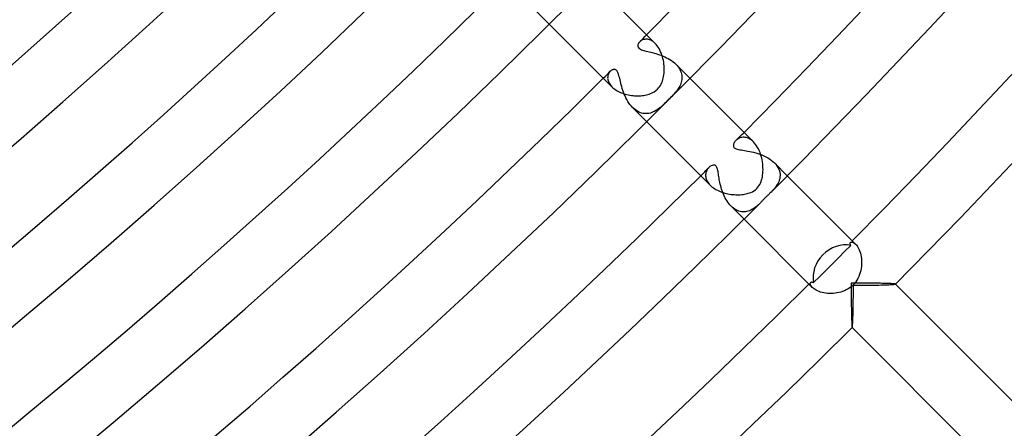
# Model space of a CAD drawing. Header units: millimetres. Extents: x -535 to 535, y -535 to 535.
# Tile 61 of 106: x 291 to 355, y -354 to -328. Entities that reach past the tile are written whole.
import ezdxf

# ---------------------------------------------------------------- set-up
doc = ezdxf.new("R2010")
doc.units = ezdxf.units.MM
doc.layers.add('HIDDEN', color=7, linetype='Continuous')
doc.layers.add('THICK', color=7, linetype='Continuous')

msp = doc.modelspace()

# ---------------------------------------------------------------- linework, layer by layer
at = {"layer": 'HIDDEN'}
for p, q in [((324.289, -327.118), (325.266, -328.095)), ((331.103, -329.353), (331.077, -329.406)), ((331.137, -329.304), (331.103, -329.353)), ((331.178, -329.257), (331.137, -329.304)), ((331.218, -329.221), (331.178, -329.257)), ((331.263, -329.187), (331.218, -329.221)), ((331.312, -329.157), (331.263, -329.187)), ((331.365, -329.132), (331.312, -329.157)), ((331.423, -329.111), (331.365, -329.132)), ((331.484, -329.096), (331.423, -329.111)), ((331.549, -329.087), (331.484, -329.096)), ((331.616, -329.085), (331.549, -329.087)), ((331.685, -329.09), (331.616, -329.085)), ((331.756, -329.103), (331.685, -329.09)), ((331.828, -329.125), (331.756, -329.103)), ((331.902, -329.155), (331.828, -329.125)), ((331.976, -329.194), (331.902, -329.155)), ((332.049, -329.242), (331.976, -329.194)), ((332.122, -329.299), (332.049, -329.242)), ((332.193, -329.365), (332.122, -329.299)), ((331.06, -329.459), (331.054, -329.513)), ((331.054, -329.513), (331.06, -329.565)), ((331.077, -329.406), (331.06, -329.459)), ((331.06, -329.565), (331.079, -329.614)), ((331.079, -329.614), (331.112, -329.66)), ((331.112, -329.66), (331.16, -329.702)), ((331.16, -329.702), (331.221, -329.739)), ((331.221, -329.739), (331.29, -329.77)), ((331.29, -329.77), (331.364, -329.797)), ((331.364, -329.797), (331.441, -329.82)), ((331.441, -329.82), (331.523, -329.842)), ((331.523, -329.842), (331.611, -329.864)), ((331.611, -329.864), (331.705, -329.886)), ((331.705, -329.886), (331.804, -329.91)), ((331.804, -329.91), (331.907, -329.934)), ((331.907, -329.934), (332.014, -329.961)), ((332.014, -329.961), (332.124, -329.99)), ((332.124, -329.99), (332.237, -330.021)), ((332.237, -330.021), (332.352, -330.056)), ((332.352, -330.056), (332.468, -330.095)), ((332.468, -330.095), (332.586, -330.137)), ((332.586, -330.137), (332.703, -330.183)), ((332.703, -330.183), (332.82, -330.234)), ((332.82, -330.234), (332.936, -330.29)), ((332.936, -330.29), (333.048, -330.35)), ((333.048, -330.35), (333.158, -330.415)), ((333.158, -330.415), (333.264, -330.484)), ((333.264, -330.484), (333.365, -330.558)), ((333.365, -330.558), (333.459, -330.636)), ((333.459, -330.636), (333.547, -330.718)), ((329.174, -331.283), (329.151, -331.324)), ((329.2, -331.245), (329.174, -331.283)), ((329.227, -331.21), (329.2, -331.245)), ((329.257, -331.178), (329.227, -331.21)), ((329.287, -331.151), (329.257, -331.178)), ((329.317, -331.126), (329.287, -331.151)), ((329.349, -331.105), (329.317, -331.126)), ((329.382, -331.088), (329.349, -331.105)), ((329.415, -331.073), (329.382, -331.088)), ((329.449, -331.062), (329.415, -331.073)), ((329.484, -331.056), (329.449, -331.062)), ((329.519, -331.054), (329.484, -331.056)), ((329.553, -331.058), (329.519, -331.054)), ((329.586, -331.066), (329.553, -331.058)), ((329.618, -331.081), (329.586, -331.066)), ((329.648, -331.102), (329.618, -331.081)), ((329.677, -331.129), (329.648, -331.102)), ((329.704, -331.163), (329.677, -331.129)), ((329.729, -331.204), (329.704, -331.163)), ((329.754, -331.253), (329.729, -331.204)), ((329.778, -331.31), (329.754, -331.253)), ((333.547, -330.718), (333.625, -330.802)), ((333.547, -330.719), (334.458, -331.63)), ((333.625, -330.802), (333.696, -330.889)), ((333.696, -330.889), (333.758, -330.979)), ((333.758, -330.979), (333.811, -331.07)), ((333.811, -331.07), (333.855, -331.161)), ((333.855, -331.161), (333.89, -331.254)), ((333.89, -331.254), (333.916, -331.347)), ((329.086, -331.564), (329.085, -331.618)), ((329.085, -331.618), (329.089, -331.673)), ((329.091, -331.512), (329.086, -331.564)), ((329.089, -331.673), (329.098, -331.729)), ((329.1, -331.462), (329.091, -331.512)), ((329.098, -331.729), (329.112, -331.787)), ((329.114, -331.413), (329.1, -331.462)), ((329.112, -331.787), (329.131, -331.845)), ((329.131, -331.367), (329.114, -331.413)), ((329.151, -331.324), (329.131, -331.367)), ((329.131, -331.845), (329.156, -331.904)), ((329.156, -331.904), (329.186, -331.962)), ((329.801, -331.377), (329.778, -331.31)), ((329.824, -331.454), (329.801, -331.377)), ((329.847, -331.541), (329.824, -331.454)), ((329.87, -331.634), (329.847, -331.541)), ((329.893, -331.733), (329.87, -331.634)), ((329.918, -331.838), (329.893, -331.733)), ((329.944, -331.948), (329.918, -331.838)), ((333.896, -331.893), (333.868, -331.979)), ((333.919, -331.804), (333.896, -331.893)), ((333.916, -331.347), (333.933, -331.441)), ((333.934, -331.715), (333.919, -331.804)), ((333.933, -331.441), (333.941, -331.533)), ((333.941, -331.624), (333.934, -331.715)), ((333.941, -331.533), (333.941, -331.624)), ((329.186, -331.962), (329.222, -332.021)), ((329.222, -332.021), (329.264, -332.079)), ((329.264, -332.079), (329.312, -332.137)), ((329.312, -332.137), (329.365, -332.194)), ((329.973, -332.063), (329.944, -331.948)), ((330.005, -332.181), (329.973, -332.063)), ((330.041, -332.302), (330.005, -332.181)), ((330.08, -332.424), (330.041, -332.302)), ((330.123, -332.547), (330.08, -332.424)), ((330.17, -332.669), (330.123, -332.547)), ((333.537, -332.523), (333.476, -332.595)), ((333.595, -332.451), (333.537, -332.523)), ((333.65, -332.378), (333.595, -332.451)), ((333.702, -332.302), (333.65, -332.378)), ((333.75, -332.224), (333.702, -332.302)), ((333.794, -332.145), (333.75, -332.224)), ((333.834, -332.063), (333.794, -332.145)), ((333.868, -331.979), (333.834, -332.063)), ((330.221, -332.791), (330.17, -332.669)), ((330.278, -332.911), (330.221, -332.791)), ((330.339, -333.029), (330.278, -332.911)), ((330.405, -333.143), (330.339, -333.029)), ((330.476, -333.253), (330.405, -333.143)), ((332.879, -333.212), (332.798, -333.291)), ((332.962, -333.13), (332.879, -333.212)), ((333.046, -333.046), (332.962, -333.13)), ((333.123, -332.969), (333.046, -333.046)), ((333.199, -332.893), (333.123, -332.969)), ((333.272, -332.817), (333.199, -332.893)), ((333.343, -332.742), (333.272, -332.817)), ((333.411, -332.668), (333.343, -332.742)), ((333.476, -332.595), (333.411, -332.668)), ((330.553, -333.357), (330.476, -333.253)), ((330.634, -333.456), (330.553, -333.357)), ((330.719, -333.547), (330.634, -333.456)), ((330.808, -333.63), (330.719, -333.547)), ((330.719, -333.547), (331.63, -334.459)), ((330.901, -333.704), (330.808, -333.63)), ((330.996, -333.769), (330.901, -333.704)), ((331.094, -333.824), (330.996, -333.769)), ((331.192, -333.868), (331.094, -333.824)), ((332.059, -333.835), (331.967, -333.872)), ((332.148, -333.792), (332.059, -333.835)), ((332.234, -333.744), (332.148, -333.792)), ((332.318, -333.691), (332.234, -333.744)), ((332.4, -333.634), (332.318, -333.691)), ((332.479, -333.573), (332.4, -333.634)), ((332.558, -333.509), (332.479, -333.573)), ((332.637, -333.44), (332.558, -333.509)), ((332.717, -333.367), (332.637, -333.44)), ((332.798, -333.291), (332.717, -333.367)), ((331.291, -333.901), (331.192, -333.868)), ((331.39, -333.925), (331.291, -333.901)), ((331.489, -333.938), (331.39, -333.925)), ((331.587, -333.942), (331.489, -333.938)), ((331.684, -333.937), (331.587, -333.942)), ((331.78, -333.924), (331.684, -333.937)), ((331.874, -333.902), (331.78, -333.924)), ((331.967, -333.872), (331.874, -333.902)), ((337.388, -335.789), (337.359, -335.835)), ((337.423, -335.744), (337.388, -335.789)), ((337.463, -335.701), (337.423, -335.744)), ((337.507, -335.66), (337.463, -335.701)), ((337.555, -335.622), (337.507, -335.66)), ((337.608, -335.587), (337.555, -335.622)), ((337.665, -335.556), (337.608, -335.587)), ((337.726, -335.53), (337.665, -335.556)), ((337.79, -335.509), (337.726, -335.53)), ((337.858, -335.494), (337.79, -335.509)), ((337.928, -335.486), (337.858, -335.494)), ((338, -335.485), (337.928, -335.486)), ((338.075, -335.492), (338, -335.485)), ((338.151, -335.507), (338.075, -335.492)), ((338.228, -335.53), (338.151, -335.507)), ((338.306, -335.563), (338.228, -335.53)), ((338.384, -335.604), (338.306, -335.563)), ((338.461, -335.655), (338.384, -335.604)), ((338.538, -335.716), (338.461, -335.655)), ((338.614, -335.785), (338.538, -335.716)), ((337.304, -335.975), (337.3, -336.021)), ((337.3, -336.021), (337.304, -336.063)), ((337.316, -335.929), (337.304, -335.975)), ((337.304, -336.063), (337.315, -336.101)), ((337.315, -336.101), (337.334, -336.135)), ((337.334, -335.881), (337.316, -335.929)), ((337.359, -335.835), (337.334, -335.881)), ((337.334, -336.135), (337.36, -336.165)), ((337.36, -336.165), (337.393, -336.191)), ((337.393, -336.191), (337.435, -336.216)), ((337.435, -336.216), (337.489, -336.239)), ((337.489, -336.239), (337.556, -336.26)), ((337.556, -336.26), (337.634, -336.279)), ((337.634, -336.279), (337.72, -336.296)), ((337.72, -336.296), (337.814, -336.312)), ((337.814, -336.312), (337.913, -336.328)), ((337.913, -336.328), (338.018, -336.344)), ((338.018, -336.344), (338.129, -336.362)), ((338.129, -336.362), (338.246, -336.382)), ((338.246, -336.382), (338.368, -336.406)), ((338.368, -336.406), (338.494, -336.432)), ((338.494, -336.432), (338.624, -336.462)), ((338.624, -336.462), (338.756, -336.497)), ((338.756, -336.497), (338.891, -336.538)), ((338.891, -336.538), (339.026, -336.583)), ((339.026, -336.583), (339.159, -336.634)), ((339.159, -336.634), (339.29, -336.69)), ((339.29, -336.69), (339.418, -336.752)), ((339.418, -336.752), (339.543, -336.82)), ((339.543, -336.82), (339.662, -336.894)), ((339.662, -336.894), (339.774, -336.973)), ((339.774, -336.973), (339.879, -337.057)), ((339.879, -337.057), (339.975, -337.147)), ((335.542, -337.695), (335.521, -337.751)), ((335.568, -337.642), (335.542, -337.695)), ((335.597, -337.592), (335.568, -337.642)), ((335.629, -337.545), (335.597, -337.592)), ((335.664, -337.502), (335.629, -337.545)), ((335.701, -337.463), (335.664, -337.502)), ((335.77, -337.402), (335.701, -337.463)), ((335.842, -337.354), (335.77, -337.402)), ((335.916, -337.32), (335.842, -337.354)), ((335.987, -337.302), (335.916, -337.32)), ((336.049, -337.301), (335.987, -337.302)), ((336.099, -337.314), (336.049, -337.301)), ((336.138, -337.336), (336.099, -337.314)), ((336.171, -337.367), (336.138, -337.336)), ((336.2, -337.406), (336.171, -337.367)), ((336.224, -337.454), (336.2, -337.406)), ((336.246, -337.511), (336.224, -337.454)), ((336.265, -337.574), (336.246, -337.511)), ((336.281, -337.643), (336.265, -337.574)), ((336.295, -337.716), (336.281, -337.643)), ((336.309, -337.792), (336.295, -337.716)), ((339.975, -337.146), (340.823, -337.994)), ((339.975, -337.147), (340.066, -337.246)), ((340.066, -337.246), (340.145, -337.348)), ((340.145, -337.348), (340.211, -337.453)), ((340.211, -337.453), (340.264, -337.56)), ((340.264, -337.56), (340.305, -337.667)), ((340.305, -337.667), (340.332, -337.774)), ((335.486, -337.934), (335.485, -337.999)), ((335.485, -337.999), (335.491, -338.066)), ((335.492, -337.87), (335.486, -337.934)), ((335.491, -338.066), (335.503, -338.133)), ((335.504, -337.809), (335.492, -337.87)), ((335.503, -338.133), (335.522, -338.202)), ((335.521, -337.751), (335.504, -337.809)), ((335.522, -338.202), (335.547, -338.272)), ((335.547, -338.272), (335.581, -338.342)), ((335.581, -338.342), (335.621, -338.411)), ((336.321, -337.871), (336.309, -337.792)), ((336.334, -337.954), (336.321, -337.871)), ((336.348, -338.042), (336.334, -337.954)), ((336.363, -338.134), (336.348, -338.042)), ((336.38, -338.23), (336.363, -338.134)), ((336.398, -338.33), (336.38, -338.23)), ((336.419, -338.434), (336.398, -338.33)), ((340.297, -338.29), (340.26, -338.387)), ((340.325, -338.191), (340.297, -338.29)), ((340.343, -338.089), (340.325, -338.191)), ((340.332, -337.774), (340.347, -337.881)), ((340.35, -337.986), (340.343, -338.089)), ((340.347, -337.881), (340.35, -337.986)), ((335.621, -338.411), (335.669, -338.48)), ((335.669, -338.48), (335.723, -338.547)), ((335.723, -338.547), (335.785, -338.614)), ((336.442, -338.54), (336.419, -338.434)), ((336.469, -338.648), (336.442, -338.54)), ((336.498, -338.759), (336.469, -338.648)), ((336.531, -338.87), (336.498, -338.759)), ((336.567, -338.981), (336.531, -338.87)), ((336.607, -339.092), (336.567, -338.981)), ((339.832, -338.989), (339.759, -339.063)), ((339.904, -338.912), (339.832, -338.989)), ((339.975, -338.832), (339.904, -338.912)), ((340.042, -338.749), (339.975, -338.832)), ((340.105, -338.664), (340.042, -338.749)), ((340.163, -338.575), (340.105, -338.664)), ((340.215, -338.483), (340.163, -338.575)), ((340.26, -338.387), (340.215, -338.483)), ((336.651, -339.201), (336.607, -339.092)), ((336.699, -339.31), (336.651, -339.201)), ((336.751, -339.416), (336.699, -339.31)), ((336.807, -339.52), (336.751, -339.416)), ((336.867, -339.62), (336.807, -339.52)), ((336.931, -339.716), (336.867, -339.62)), ((336.999, -339.808), (336.931, -339.716)), ((337.071, -339.895), (336.999, -339.808)), ((337.146, -339.975), (337.071, -339.895)), ((337.227, -340.05), (337.146, -339.975)), ((337.146, -339.975), (337.994, -340.823)), ((337.31, -340.117), (337.227, -340.05)), ((337.395, -340.177), (337.31, -340.117)), ((337.483, -340.227), (337.395, -340.177)), ((337.571, -340.269), (337.483, -340.227)), ((337.659, -340.302), (337.571, -340.269)), ((338.348, -340.276), (338.266, -340.305)), ((338.429, -340.242), (338.348, -340.276)), ((338.508, -340.202), (338.429, -340.242)), ((338.584, -340.157), (338.508, -340.202)), ((338.658, -340.109), (338.584, -340.157)), ((338.73, -340.057), (338.658, -340.109)), ((338.799, -340.002), (338.73, -340.057)), ((338.866, -339.945), (338.799, -340.002)), ((338.931, -339.887), (338.866, -339.945)), ((338.996, -339.825), (338.931, -339.887)), ((339.063, -339.759), (338.996, -339.825)), ((337.748, -340.326), (337.659, -340.302)), ((337.836, -340.342), (337.748, -340.326)), ((337.924, -340.35), (337.836, -340.342)), ((338.011, -340.349), (337.924, -340.35)), ((338.097, -340.341), (338.011, -340.349)), ((338.182, -340.326), (338.097, -340.341)), ((338.266, -340.305), (338.182, -340.326)), ((344.563, -342.945), (344.969, -342.537)), ((344.926, -342.409), (344.929, -342.392)), ((344.926, -342.428), (344.926, -342.409)), ((344.929, -342.447), (344.926, -342.428)), ((344.929, -342.392), (344.934, -342.377)), ((344.934, -342.468), (344.929, -342.447)), ((344.934, -342.377), (344.942, -342.363)), ((344.943, -342.49), (344.934, -342.468)), ((344.942, -342.363), (344.952, -342.351)), ((344.954, -342.513), (344.943, -342.49)), ((344.952, -342.351), (344.975, -342.334)), ((344.969, -342.537), (344.954, -342.513)), ((344.975, -342.334), (345.006, -342.324)), ((345.006, -342.324), (345.043, -342.322)), ((345.043, -342.322), (345.084, -342.329)), ((345.084, -342.329), (345.13, -342.345)), ((345.13, -342.345), (345.179, -342.371)), ((345.179, -342.371), (345.23, -342.407)), ((345.23, -342.407), (345.284, -342.455)), ((343.755, -343.755), (344.158, -343.351)), ((344.158, -343.351), (344.563, -342.945)), ((343.351, -344.158), (343.755, -343.755)), ((342.537, -344.969), (342.945, -344.563)), ((342.945, -344.563), (343.351, -344.158)), ((342.322, -345.043), (342.324, -345.006)), ((342.329, -345.084), (342.322, -345.043)), ((342.324, -345.006), (342.334, -344.975)), ((342.345, -345.13), (342.329, -345.084)), ((342.334, -344.975), (342.351, -344.952)), ((342.371, -345.179), (342.345, -345.13)), ((342.351, -344.952), (342.363, -344.942)), ((342.363, -344.942), (342.377, -344.934)), ((342.408, -345.231), (342.371, -345.179)), ((342.377, -344.934), (342.392, -344.929)), ((342.392, -344.929), (342.409, -344.926)), ((342.455, -345.284), (342.408, -345.231)), ((342.409, -344.926), (342.428, -344.926)), ((342.428, -344.926), (342.447, -344.929)), ((342.447, -344.929), (342.468, -344.934)), ((342.468, -344.934), (342.49, -344.943)), ((342.49, -344.943), (342.513, -344.955)), ((342.513, -344.955), (342.536, -344.969)), ((345.149, -344.996), (344.996, -344.996)), ((344.996, -344.996), (344.996, -345.149)), ((344.996, -345.149), (344.996, -345.302)), ((344.996, -345.302), (344.996, -345.456)), ((345.302, -344.996), (345.149, -344.996)), ((345.456, -344.996), (345.302, -344.996)), ((345.609, -344.997), (345.456, -344.996)), ((345.761, -344.998), (345.609, -344.997)), ((345.912, -344.999), (345.761, -344.998)), ((346.062, -345), (345.912, -344.999)), ((346.21, -345.001), (346.062, -345)), ((346.356, -345.003), (346.21, -345.001)), ((346.5, -345.005), (346.356, -345.003)), ((346.641, -345.007), (346.5, -345.005)), ((346.778, -345.009), (346.641, -345.007)), ((346.912, -345.012), (346.778, -345.009)), ((347.041, -345.015), (346.912, -345.012)), ((347.166, -345.018), (347.041, -345.015)), ((347.284, -345.021), (347.166, -345.018)), ((347.395, -345.025), (347.284, -345.021)), ((347.498, -345.029), (347.395, -345.025)), ((347.591, -345.033), (347.498, -345.029)), ((347.674, -345.038), (347.591, -345.033)), ((347.746, -345.042), (347.674, -345.038)), ((347.804, -345.047), (347.746, -345.042)), ((347.849, -345.053), (347.804, -345.047)), ((347.878, -345.058), (347.849, -345.053)), ((347.892, -345.063), (347.878, -345.058)), ((347.892, -345.064), (347.892, -345.063)), ((347.893, -345.065), (347.892, -345.064)), ((347.892, -345.067), (347.892, -345.066)), ((347.892, -345.066), (347.893, -345.066)), ((347.893, -345.066), (347.893, -345.065)), ((347.893, -345.065), (347.893, -345.065)), ((344.996, -345.456), (344.997, -345.609)), ((344.997, -345.609), (344.998, -345.761)), ((344.998, -345.761), (344.999, -345.912)), ((344.999, -345.912), (345, -346.062)), ((345, -346.062), (345.001, -346.21)), ((345.001, -346.21), (345.003, -346.356)), ((345.003, -346.356), (345.005, -346.5)), ((345.005, -346.5), (345.007, -346.641)), ((345.007, -346.641), (345.009, -346.778)), ((345.009, -346.778), (345.012, -346.912)), ((345.012, -346.912), (345.015, -347.041)), ((345.015, -347.041), (345.018, -347.166)), ((345.018, -347.166), (345.021, -347.284)), ((345.021, -347.284), (345.025, -347.395)), ((345.025, -347.395), (345.029, -347.498)), ((345.029, -347.498), (345.033, -347.591)), ((345.033, -347.591), (345.038, -347.674)), ((345.038, -347.674), (345.042, -347.746)), ((345.042, -347.746), (345.047, -347.804)), ((345.047, -347.804), (345.053, -347.849)), ((345.053, -347.849), (345.058, -347.878)), ((345.058, -347.878), (345.063, -347.892)), ((345.063, -347.892), (345.064, -347.892)), ((345.064, -347.892), (345.065, -347.893)), ((345.065, -347.893), (345.065, -347.893)), ((345.065, -347.893), (345.066, -347.893)), ((345.066, -347.893), (345.066, -347.892)), ((345.066, -347.892), (345.067, -347.892))]:
    msp.add_line(p, q, dxfattribs=at)
for radius, start, end in [(467, 315.16668, 315.24541), (467, 314.75461, 314.83334), (476, 315.15001, 315.24077), (476, 314.75925, 314.85001)]:
    msp.add_arc((0, 0), radius, start, end, dxfattribs=at)
for start_param, end_param in [(-2.606091, -1.570796), (-1.570796, -0.535501)]:
    msp.add_ellipse((344.385, -344.385), major_axis=(-1.414, -1.414), ratio=0.875421, start_param=start_param, end_param=end_param, dxfattribs=at)
at = {"layer": 'THICK'}
for p, q in [((328.094, -325.266), (332.194, -329.365)), ((325.266, -328.095), (329.365, -332.194)), ((332.261, -329.437), (332.193, -329.365)), ((332.325, -329.517), (332.261, -329.437)), ((332.386, -329.604), (332.325, -329.517)), ((332.444, -329.697), (332.386, -329.604)), ((332.498, -329.797), (332.444, -329.697)), ((332.548, -329.901), (332.498, -329.797)), ((332.593, -330.01), (332.548, -329.901)), ((332.634, -330.122), (332.593, -330.01)), ((332.669, -330.237), (332.634, -330.122)), ((332.7, -330.354), (332.669, -330.237)), ((332.726, -330.473), (332.7, -330.354)), ((332.747, -330.592), (332.726, -330.473)), ((332.763, -330.712), (332.747, -330.592)), ((332.774, -330.831), (332.763, -330.712)), ((332.77, -331.297), (332.778, -331.183)), ((332.78, -330.95), (332.774, -330.831)), ((332.778, -331.183), (332.781, -331.067)), ((332.781, -331.067), (332.78, -330.95)), ((332.582, -332.009), (332.624, -331.916)), ((332.624, -331.916), (332.661, -331.821)), ((332.661, -331.821), (332.692, -331.723)), ((332.692, -331.723), (332.718, -331.622)), ((332.718, -331.622), (332.74, -331.517)), ((332.74, -331.517), (332.757, -331.408)), ((332.757, -331.408), (332.77, -331.297)), ((334.458, -331.63), (338.613, -335.785)), ((329.365, -332.194), (329.425, -332.25)), ((329.425, -332.25), (329.489, -332.303)), ((329.489, -332.303), (329.558, -332.355)), ((329.558, -332.355), (329.632, -332.405)), ((329.632, -332.405), (329.711, -332.452)), ((329.711, -332.452), (329.793, -332.497)), ((329.793, -332.497), (329.88, -332.538)), ((329.88, -332.538), (329.968, -332.577)), ((329.968, -332.577), (330.06, -332.612)), ((332.004, -332.584), (332.12, -332.52)), ((332.12, -332.52), (332.236, -332.439)), ((332.236, -332.439), (332.343, -332.343)), ((332.343, -332.343), (332.414, -332.267)), ((332.414, -332.267), (332.477, -332.185)), ((332.477, -332.185), (332.533, -332.099)), ((332.533, -332.099), (332.582, -332.009)), ((330.06, -332.612), (330.153, -332.644)), ((330.153, -332.644), (330.249, -332.672)), ((330.249, -332.672), (330.346, -332.698)), ((330.346, -332.698), (330.444, -332.72)), ((330.444, -332.72), (330.543, -332.739)), ((330.543, -332.739), (330.643, -332.754)), ((330.643, -332.754), (330.743, -332.766)), ((330.743, -332.766), (330.844, -332.774)), ((330.844, -332.774), (330.944, -332.78)), ((330.944, -332.78), (331.044, -332.781)), ((331.044, -332.781), (331.144, -332.78)), ((331.144, -332.78), (331.243, -332.774)), ((331.243, -332.774), (331.339, -332.766)), ((331.339, -332.766), (331.434, -332.754)), ((331.434, -332.754), (331.526, -332.738)), ((331.526, -332.738), (331.616, -332.72)), ((331.616, -332.72), (331.703, -332.697)), ((331.703, -332.697), (331.791, -332.671)), ((331.791, -332.671), (331.892, -332.634)), ((331.892, -332.634), (332.004, -332.584)), ((331.63, -334.459), (335.785, -338.614)), ((338.685, -335.862), (338.614, -335.785)), ((338.754, -335.948), (338.685, -335.862)), ((338.82, -336.041), (338.754, -335.948)), ((338.882, -336.142), (338.82, -336.041)), ((338.939, -336.247), (338.882, -336.142)), ((338.991, -336.358), (338.939, -336.247)), ((339.039, -336.473), (338.991, -336.358)), ((339.081, -336.592), (339.039, -336.473)), ((339.118, -336.713), (339.081, -336.592)), ((339.151, -336.837), (339.118, -336.713)), ((339.178, -336.962), (339.151, -336.837)), ((339.199, -337.088), (339.178, -336.962)), ((339.216, -337.215), (339.199, -337.088)), ((339.228, -337.342), (339.216, -337.215)), ((339.224, -337.836), (339.232, -337.717)), ((339.234, -337.469), (339.228, -337.342)), ((339.232, -337.717), (339.236, -337.594)), ((339.236, -337.594), (339.234, -337.469)), ((339.11, -338.371), (339.143, -338.27)), ((339.143, -338.27), (339.17, -338.168)), ((339.17, -338.168), (339.192, -338.062)), ((339.192, -338.062), (339.21, -337.951)), ((339.21, -337.951), (339.224, -337.836)), ((340.823, -337.994), (345.284, -342.456)), ((335.785, -338.614), (335.85, -338.675)), ((335.85, -338.675), (335.921, -338.734)), ((335.921, -338.734), (335.997, -338.79)), ((335.997, -338.79), (336.078, -338.843)), ((336.078, -338.843), (336.163, -338.894)), ((336.163, -338.894), (336.252, -338.941)), ((336.252, -338.941), (336.345, -338.985)), ((336.345, -338.985), (336.44, -339.026)), ((338.546, -339.034), (338.645, -338.977)), ((338.645, -338.977), (338.741, -338.908)), ((338.741, -338.908), (338.829, -338.829)), ((338.829, -338.829), (338.903, -338.747)), ((338.903, -338.747), (338.967, -338.659)), ((338.967, -338.659), (339.023, -338.567)), ((339.023, -338.567), (339.07, -338.471)), ((339.07, -338.471), (339.11, -338.371)), ((336.44, -339.026), (336.538, -339.062)), ((336.538, -339.062), (336.637, -339.096)), ((336.637, -339.096), (336.738, -339.125)), ((336.738, -339.125), (336.841, -339.151)), ((336.841, -339.151), (336.944, -339.174)), ((336.944, -339.174), (337.047, -339.193)), ((337.047, -339.193), (337.15, -339.208)), ((337.15, -339.208), (337.253, -339.22)), ((337.253, -339.22), (337.355, -339.229)), ((337.355, -339.229), (337.456, -339.234)), ((337.456, -339.234), (337.556, -339.236)), ((337.556, -339.236), (337.654, -339.235)), ((337.654, -339.235), (337.75, -339.23)), ((337.75, -339.23), (337.845, -339.223)), ((337.845, -339.223), (337.937, -339.212)), ((337.937, -339.212), (338.026, -339.199)), ((338.026, -339.199), (338.113, -339.182)), ((338.113, -339.182), (338.196, -339.163)), ((338.196, -339.163), (338.276, -339.141)), ((338.276, -339.141), (338.358, -339.114)), ((338.358, -339.114), (338.449, -339.079)), ((338.449, -339.079), (338.546, -339.034)), ((339.195, -339.625), (339.162, -339.659)), ((339.23, -339.59), (339.195, -339.625)), ((339.264, -339.554), (339.23, -339.59)), ((339.299, -339.518), (339.264, -339.554)), ((339.335, -339.482), (339.299, -339.518)), ((339.371, -339.445), (339.335, -339.482)), ((339.408, -339.408), (339.371, -339.445)), ((339.435, -339.381), (339.408, -339.408)), ((339.462, -339.354), (339.435, -339.381)), ((339.49, -339.327), (339.462, -339.354)), ((339.52, -339.297), (339.49, -339.327)), ((339.553, -339.265), (339.52, -339.297)), ((339.589, -339.23), (339.553, -339.265)), ((339.628, -339.193), (339.589, -339.23)), ((339.669, -339.153), (339.628, -339.193)), ((339.712, -339.11), (339.669, -339.153)), ((339.759, -339.063), (339.712, -339.11)), ((339.096, -339.726), (339.063, -339.759)), ((339.129, -339.693), (339.096, -339.726)), ((339.162, -339.659), (339.129, -339.693)), ((337.994, -340.823), (342.456, -345.284)), ((345.284, -342.455), (345.334, -342.511)), ((345.334, -342.511), (345.384, -342.576)), ((345.384, -342.576), (345.432, -342.651)), ((345.432, -342.651), (345.479, -342.736)), ((345.479, -342.736), (345.522, -342.83)), ((345.522, -342.83), (345.561, -342.932)), ((345.561, -342.932), (345.595, -343.041)), ((345.595, -343.041), (345.624, -343.156)), ((345.624, -343.156), (345.648, -343.277)), ((345.648, -343.277), (345.665, -343.402)), ((345.665, -343.402), (345.675, -343.53)), ((345.647, -344.056), (345.621, -344.188)), ((345.665, -343.924), (345.647, -344.056)), ((345.675, -343.792), (345.665, -343.924)), ((345.675, -343.53), (345.679, -343.66)), ((345.679, -343.66), (345.675, -343.792)), ((345.438, -344.69), (345.372, -344.807)), ((345.496, -344.57), (345.438, -344.69)), ((345.546, -344.445), (345.496, -344.57)), ((345.587, -344.318), (345.546, -344.445)), ((345.621, -344.188), (345.587, -344.318)), ((342.507, -345.331), (342.455, -345.284)), ((342.568, -345.378), (342.507, -345.331)), ((342.638, -345.424), (342.568, -345.378)), ((342.716, -345.469), (342.638, -345.424)), ((344.791, -345.382), (344.674, -345.447)), ((344.906, -345.306), (344.791, -345.382)), ((345.017, -345.219), (344.906, -345.306)), ((345.122, -345.122), (345.017, -345.219)), ((345.214, -345.024), (345.122, -345.122)), ((345.14, -345.298), (345.141, -345.141)), ((345.14, -345.455), (345.14, -345.298)), ((345.141, -345.141), (345.32, -345.14)), ((345.297, -344.918), (345.214, -345.024)), ((345.372, -344.807), (345.297, -344.918)), ((345.32, -345.14), (345.498, -345.14)), ((345.498, -345.14), (345.674, -345.139)), ((345.674, -345.139), (345.847, -345.138)), ((345.847, -345.138), (346.017, -345.136)), ((346.017, -345.136), (346.183, -345.134)), ((346.183, -345.134), (346.344, -345.132)), ((346.344, -345.132), (346.501, -345.13)), ((346.501, -345.13), (346.653, -345.127)), ((346.653, -345.127), (346.799, -345.124)), ((346.799, -345.124), (346.942, -345.121)), ((346.942, -345.121), (347.079, -345.118)), ((347.079, -345.118), (347.209, -345.114)), ((347.209, -345.114), (347.332, -345.11)), ((347.332, -345.11), (347.447, -345.105)), ((347.447, -345.105), (347.552, -345.1)), ((347.552, -345.1), (347.645, -345.095)), ((347.645, -345.095), (347.726, -345.09)), ((347.726, -345.09), (347.793, -345.085)), ((347.793, -345.085), (347.843, -345.079)), ((347.843, -345.079), (347.877, -345.073)), ((347.877, -345.073), (347.892, -345.067)), ((374.059, -371.231), (347.892, -345.063)), ((342.803, -345.51), (342.716, -345.469)), ((342.896, -345.548), (342.803, -345.51)), ((342.997, -345.582), (342.896, -345.548)), ((343.103, -345.612), (342.997, -345.582)), ((343.215, -345.637), (343.103, -345.612)), ((343.331, -345.656), (343.215, -345.637)), ((343.45, -345.669), (343.331, -345.656)), ((343.571, -345.677), (343.45, -345.669)), ((343.694, -345.679), (343.571, -345.677)), ((343.819, -345.674), (343.694, -345.679)), ((343.944, -345.662), (343.819, -345.674)), ((344.069, -345.645), (343.944, -345.662)), ((344.193, -345.62), (344.069, -345.645)), ((344.315, -345.588), (344.193, -345.62)), ((344.435, -345.549), (344.315, -345.588)), ((344.555, -345.503), (344.435, -345.549)), ((344.674, -345.447), (344.555, -345.503)), ((345.134, -346.209), (345.136, -346.063)), ((345.136, -346.063), (345.137, -345.915)), ((345.137, -345.915), (345.138, -345.764)), ((345.138, -345.764), (345.139, -345.611)), ((345.139, -345.611), (345.14, -345.455)), ((345.125, -346.753), (345.128, -346.623)), ((345.128, -346.623), (345.13, -346.489)), ((345.13, -346.489), (345.132, -346.351)), ((345.132, -346.351), (345.134, -346.209)), ((345.105, -347.443), (345.109, -347.342)), ((345.109, -347.342), (345.113, -347.235)), ((345.113, -347.235), (345.116, -347.121)), ((345.116, -347.121), (345.12, -347.003)), ((345.12, -347.003), (345.123, -346.88)), ((345.123, -346.88), (345.125, -346.753)), ((371.231, -374.059), (345.063, -347.892)), ((345.067, -347.892), (345.072, -347.879)), ((345.072, -347.879), (345.077, -347.853)), ((345.077, -347.853), (345.083, -347.813)), ((345.083, -347.813), (345.087, -347.76)), ((345.087, -347.76), (345.092, -347.695)), ((345.092, -347.695), (345.097, -347.62)), ((345.097, -347.62), (345.101, -347.536)), ((345.101, -347.536), (345.105, -347.443))]:
    msp.add_line(p, q, dxfattribs=at)
for radius, start, end in [(471, 179.99998, 0), (462, 179.99998, 0), (453, 179.99998, 0), (444, 179.99998, 0), (435, 179.99998, 0), (426, 179.99998, 0), (417, 179.99998, 0), (408, 179.99998, 0), (399, 179.99998, 0), (390, 179.99998, 0), (381, 179.99998, 0), (372, 179.99998, 0), (363, 179.99998, 0), (354, 179.99998, 0), (345, 179.99998, 0), (336, 179.99998, 0), (480, 315.05868, 359.94127), (467, 315.24541, 359.7546), (476, 315.24077, 359.75924), (486, 315.23578, 359.76423), (490, 315.23355, 359.76646), (422, 270.27154, 314.72843), (431, 270.26587, 314.7341), (440, 270.26043, 314.73954), (449, 270.25521, 314.74476), (458, 270.25017, 314.7498), (467, 270.24536, 314.75461), (476, 270.24072, 314.75925), (480, 270.05869, 314.94128), (486, 270.23579, 314.76424), (490, 270.23356, 314.76647)]:
    msp.add_arc((0, 0), radius, start, end, dxfattribs=at)

doc.saveas('drawing.dxf')
